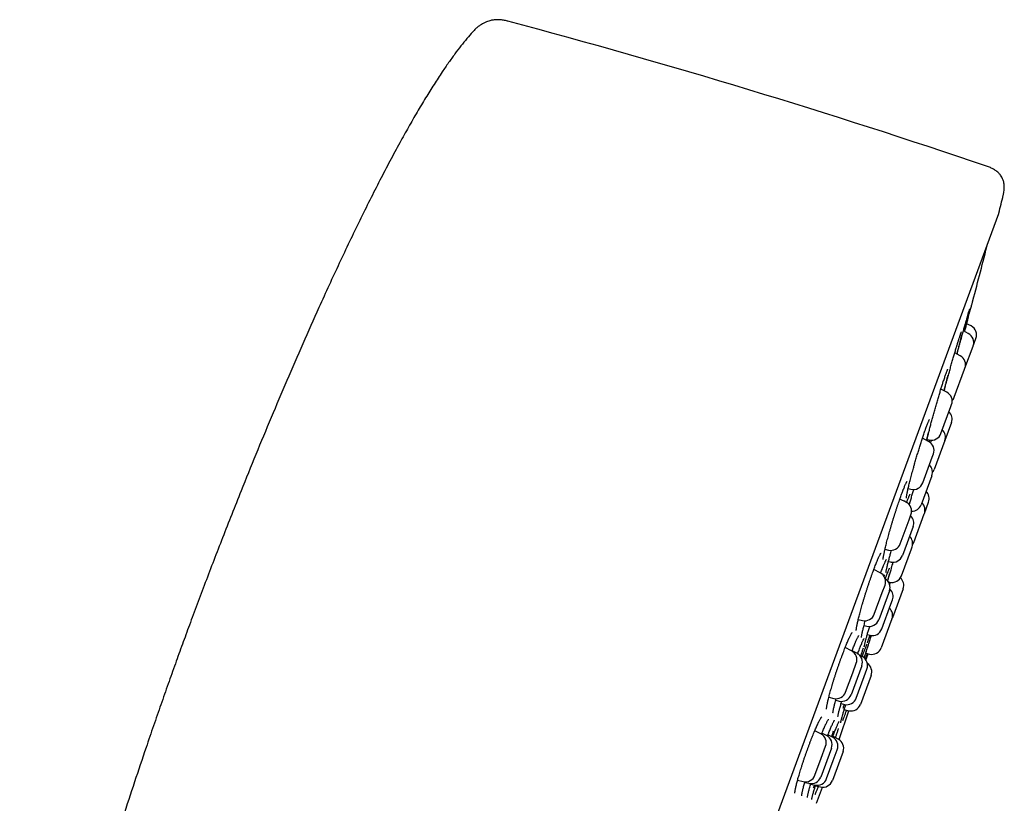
# Model space of a CAD drawing. Header units: millimetres. Extents: x 8 to 1577, y 12 to 2536.
# Tile 107 of 108: x 1165 to 1214, y 2135 to 2174. Entities that reach past the tile are written whole.
import ezdxf

# ---------------------------------------------------------------- set-up
doc = ezdxf.new("R2010")
doc.units = ezdxf.units.MM

msp = doc.modelspace()

# ---------------------------------------------------------------- linework, layer by layer
at = {"color": 7, "linetype": 'Continuous', "lineweight": 30}
for p, q in [((1190.891, 2102.556), (1213.698, 2164.383)), ((1212.332, 2158.822), (1212.112, 2158.935)), ((1212.195, 2158.452), (1211.95, 2158.578)), ((1212.435, 2157.834), (1212.572, 2158.205)), ((1212.029, 2156.734), (1212.431, 2157.823)), ((1212.431, 2157.823), (1212.435, 2157.834)), ((1211.789, 2157.351), (1211.521, 2157.489)), ((1212.013, 2156.69), (1212.029, 2156.734)), ((1211.501, 2155.301), (1212.013, 2156.69)), ((1210.958, 2156.077), (1210.974, 2156.127)), ((1211.126, 2155.554), (1210.839, 2155.702)), ((1210.838, 2153.504), (1211.331, 2154.841)), ((1211.331, 2154.841), (1211.366, 2154.937)), ((1211.358, 2154.048), (1211.031, 2153.159)), ((1210.227, 2153.115), (1209.924, 2153.271)), ((1210.152, 2153.214), (1210.254, 2153.19)), ((1210.275, 2153.192), (1210.243, 2153.099)), ((1211.031, 2153.159), (1210.502, 2151.727)), ((1209.938, 2151.065), (1210.405, 2152.33)), ((1210.405, 2152.33), (1210.467, 2152.498)), ((1210.389, 2151.42), (1209.86, 2149.987)), ((1209.218, 2150.783), (1209.354, 2150.751)), ((1209.117, 2150.109), (1208.807, 2150.268)), ((1209.296, 2150.137), (1209.26, 2149.99)), ((1210.02, 2149.554), (1210.228, 2150.116)), ((1209.263, 2149.235), (1209.358, 2149.491)), ((1209.387, 2149.652), (1209.39, 2149.662)), ((1209.491, 2148.121), (1210.011, 2149.529)), ((1210.011, 2149.529), (1210.02, 2149.554)), ((1208.829, 2148.058), (1209.263, 2149.235)), ((1209.462, 2148.907), (1208.933, 2147.474)), ((1208.072, 2147.786), (1208.245, 2147.745)), ((1208.883, 2146.471), (1209.376, 2147.808)), ((1209.376, 2147.808), (1209.412, 2147.904)), ((1208.242, 2147.186), (1208.35, 2147.161)), ((1207.832, 2146.626), (1207.52, 2146.786)), ((1207.941, 2145.65), (1208.073, 2146.008)), ((1208.243, 2146.171), (1208.299, 2146.157)), ((1208.288, 2146.16), (1208.27, 2146.107)), ((1207.544, 2144.575), (1207.941, 2145.65)), ((1208.29, 2145.73), (1207.761, 2144.297)), ((1208.968, 2145.835), (1208.439, 2144.402)), ((1207.915, 2143.847), (1208.366, 2145.07)), ((1208.366, 2145.07), (1208.444, 2145.28)), ((1206.75, 2144.311), (1206.96, 2144.262)), ((1208.419, 2144.347), (1207.891, 2142.914)), ((1208.428, 2144.375), (1208.439, 2144.402)), ((1207.035, 2144.017), (1207.177, 2143.983)), ((1207.196, 2143.565), (1207.331, 2143.533)), ((1206.411, 2142.772), (1206.104, 2142.93)), ((1206.683, 2142.644), (1206.444, 2142.768)), ((1206.659, 2142.667), (1206.656, 2142.658)), ((1206.728, 2142.639), (1206.749, 2142.694)), ((1207.123, 2142.644), (1207.307, 2142.6)), ((1207.133, 2142.304), (1207.236, 2142.617)), ((1206.477, 2141.683), (1206.651, 2142.155)), ((1206.942, 2142.478), (1206.821, 2142.54)), ((1206.122, 2140.722), (1206.477, 2141.683)), ((1206.924, 2142.027), (1206.395, 2140.594)), ((1207.05, 2141.502), (1207.182, 2141.86)), ((1206.653, 2140.427), (1207.05, 2141.502)), ((1207.388, 2141.551), (1206.859, 2140.118)), ((1205.294, 2140.466), (1205.539, 2140.408)), ((1205.635, 2140.322), (1205.811, 2140.28)), ((1205.9, 2140.153), (1206.07, 2140.114)), ((1205.8, 2138.377), (1206.29, 2139.801)), ((1206.058, 2139.856), (1206.275, 2139.804)), ((1204.896, 2138.665), (1204.601, 2138.817)), ((1205.183, 2138.578), (1204.954, 2138.696)), ((1205.225, 2138.548), (1205.233, 2138.568)), ((1205.23, 2138.562), (1205.275, 2138.673)), ((1205.473, 2138.495), (1205.25, 2138.61)), ((1205.758, 2138.401), (1205.49, 2138.539)), ((1205.424, 2137.96), (1204.895, 2136.527)), ((1204.918, 2137.455), (1205.136, 2138.047)), ((1205.998, 2137.784), (1205.469, 2136.351)), ((1205.517, 2137.347), (1205.713, 2137.878)), ((1204.607, 2136.615), (1204.918, 2137.455)), ((1205.184, 2136.445), (1205.517, 2137.347)), ((1203.747, 2136.366), (1204.024, 2136.301)), ((1204.104, 2136.262), (1204.311, 2136.214)), ((1204.4, 2136.178), (1204.601, 2136.131)), ((1204.635, 2136.096), (1204.886, 2136.037)), ((1204.688, 2135.229), (1204.973, 2136.025))]:
    msp.add_line(p, q, dxfattribs=at)
at = {"color": 7, "linetype": 'Continuous', "lineweight": 30, "flags": 128}
msp.add_lwpolyline([(1209.439, 2148.017), (1209.458, 2148.048), (1209.491, 2148.121)], dxfattribs=at)
at = {"color": 7, "linetype": 'Continuous', "lineweight": 30}
for centre, radius, start, end in [((1094.52, 1817.876), 368.446, 71.21885, 75.07618), ((922.539, 2236.67), 300, 346.06114, 346.23394), ((1213.511, 2164.452), 0.2, 339.7512, 346.0611), ((922.38, 2236.729), 300, 345.19731, 345.75779), ((1212.103, 2158.378), 0.5, 339.7512, 62.7512), ((1211.966, 2158.007), 0.5, 339.7512, 62.7512), ((1211.56, 2156.907), 0.5, 339.7512, 62.7512), ((1210.897, 2155.11), 0.5, 339.7512, 62.7512), ((1211.032, 2155.474), 0.5, 316.9175, 339.7512), ((1210.889, 2154.222), 0.5, 339.7512, 46.173), ((1210.369, 2153.677), 0.5, 256.7512, 339.7512), ((1210.561, 2153.333), 0.5, 339.7512, 46.173), ((1209.998, 2152.671), 0.5, 339.7512, 62.7512), ((1209.92, 2151.593), 0.5, 339.7512, 46.173), ((1210.033, 2151.9), 0.5, 320.7015, 339.7512), ((1209.469, 2151.238), 0.5, 256.7512, 339.7512), ((1209.759, 2150.289), 0.5, 339.7512, 46.173), ((1208.888, 2149.664), 0.5, 339.7512, 62.7512), ((1209.391, 2150.161), 0.5, 269.9228, 339.7512), ((1209.551, 2149.727), 0.5, 339.7512, 46.173), ((1208.993, 2149.08), 0.5, 339.7512, 46.173), ((1208.942, 2148.077), 0.5, 339.7512, 46.173), ((1208.36, 2148.231), 0.5, 256.7512, 339.7512), ((1208.464, 2147.647), 0.5, 256.7512, 339.7512), ((1207.604, 2146.181), 0.5, 339.7512, 62.7512), ((1207.821, 2145.903), 0.5, 339.7512, 58.5924), ((1208.414, 2146.644), 0.5, 256.7512, 339.7512), ((1208.499, 2146.008), 0.5, 339.7512, 47.5503), ((1207.974, 2145.453), 0.5, 339.7512, 47.2679), ((1207.075, 2144.748), 0.5, 256.7512, 339.7512), ((1207.95, 2144.52), 0.5, 339.7512, 46.173), ((1207.292, 2144.47), 0.5, 256.7512, 339.7512), ((1207.446, 2144.02), 0.5, 256.7512, 339.7512), ((1206.182, 2142.328), 0.5, 339.7512, 62.7512), ((1206.455, 2142.2), 0.5, 339.7512, 62.7512), ((1207.421, 2143.087), 0.5, 256.7512, 339.7512), ((1206.713, 2142.033), 0.5, 339.7512, 62.7512), ((1206.919, 2141.724), 0.5, 339.7512, 55.4446), ((1205.653, 2140.895), 0.5, 256.7512, 339.7512), ((1205.926, 2140.767), 0.5, 256.7512, 339.7512), ((1206.184, 2140.6), 0.5, 256.7512, 339.7512), ((1206.39, 2140.291), 0.5, 256.7512, 339.7512), ((1204.667, 2138.22), 0.5, 339.7512, 62.7512), ((1204.954, 2138.133), 0.5, 339.7512, 62.7512), ((1205.244, 2138.051), 0.5, 339.7512, 62.7512), ((1205.529, 2137.957), 0.5, 339.7512, 62.7512), ((1204.138, 2136.788), 0.5, 256.7512, 339.7512), ((1204.426, 2136.7), 0.5, 256.7512, 339.7512), ((1204.715, 2136.618), 0.5, 256.7512, 339.7512), ((1205, 2136.524), 0.5, 256.7512, 339.7512)]:
    msp.add_arc(centre, radius, start, end, dxfattribs=at)
for points, knots in [([(1189.407, 2173.894), (1189.337, 2173.911), (1189.208, 2173.942), (1189.026, 2173.961), (1188.875, 2173.964), (1188.753, 2173.956), (1188.654, 2173.942), (1188.564, 2173.924), (1188.466, 2173.898), (1188.349, 2173.857), (1188.225, 2173.801), (1188.101, 2173.73), (1187.978, 2173.644), (1187.847, 2173.535), (1187.763, 2173.449), (1187.718, 2173.403)], [0, 0, 0, 0, 0.116398, 0.213519, 0.293993, 0.359595, 0.411418, 0.454296, 0.507814, 0.574571, 0.65525, 0.725723, 0.805746, 0.896614, 1, 1, 1, 1]), ([(1187.719, 2173.402), (1187.706, 2173.388), (1187.592, 2173.269), (1187.384, 2173.023), (1187.087, 2172.66), (1186.786, 2172.262), (1186.477, 2171.833), (1186.133, 2171.332), (1185.754, 2170.752), (1185.342, 2170.091), (1184.923, 2169.389), (1184.497, 2168.648), (1184.047, 2167.839), (1183.574, 2166.962), (1183.081, 2166.018), (1182.583, 2165.038), (1182.082, 2164.026), (1181.579, 2162.987), (1181.075, 2161.922), (1180.571, 2160.837), (1179.966, 2159.509), (1179.266, 2157.936), (1178.478, 2156.122), (1177.705, 2154.298), (1176.952, 2152.479), (1176.304, 2150.881), (1175.757, 2149.509), (1175.307, 2148.364), (1174.872, 2147.242), (1174.453, 2146.145), (1174.05, 2145.078), (1173.79, 2144.377), (1173.662, 2144.032)], [0, 0, 0, 0, 0.00174, 0.015164, 0.02953, 0.044815, 0.060995, 0.078041, 0.100654, 0.124525, 0.149586, 0.175769, 0.203003, 0.234549, 0.267211, 0.300885, 0.335467, 0.370851, 0.406931, 0.4436, 0.480751, 0.540928, 0.601621, 0.662389, 0.722786, 0.782368, 0.820724, 0.858414, 0.895312, 0.931292, 0.96623, 1, 1, 1, 1]), ([(1213.922, 2165.283), (1213.934, 2165.339), (1213.957, 2165.444), (1213.973, 2165.592), (1213.975, 2165.719), (1213.967, 2165.834), (1213.948, 2165.937), (1213.922, 2166.027), (1213.891, 2166.106), (1213.85, 2166.19), (1213.786, 2166.287), (1213.703, 2166.382), (1213.599, 2166.473), (1213.477, 2166.556), (1213.323, 2166.638), (1213.206, 2166.681), (1213.142, 2166.704)], [0, 0, 0, 0, 0.095349, 0.1761813, 0.2447457, 0.302851, 0.36637, 0.415929, 0.4563749, 0.5064684, 0.5692166, 0.6460681, 0.7146998, 0.7947997, 0.8888743, 1, 1, 1, 1]), ([(1212.284, 2159.667), (1212.284, 2159.667), (1212.282, 2159.655), (1212.272, 2159.609), (1212.253, 2159.528), (1212.227, 2159.42), (1212.195, 2159.292), (1212.157, 2159.142), (1212.114, 2158.974), (1212.065, 2158.788), (1212.028, 2158.646), (1212.006, 2158.563), (1212.002, 2158.551)], [0, 0, 0, 0, 0.00799, 0.129653, 0.250928, 0.371918, 0.493288, 0.614274, 0.735774, 0.857663, 0.979164, 1, 1, 1, 1]), ([(1212.034, 2158.874), (1212.035, 2158.88), (1212.055, 2158.948), (1212.09, 2159.072), (1212.136, 2159.23), (1212.177, 2159.369), (1212.212, 2159.485), (1212.24, 2159.574), (1212.253, 2159.613), (1212.258, 2159.631)], [0, 0, 0, 0, 0.017159, 0.186203, 0.355791, 0.524839, 0.693535, 0.862773, 1, 1, 1, 1]), ([(1212.182, 2159.193), (1212.184, 2159.201), (1212.199, 2159.255), (1212.226, 2159.353), (1212.26, 2159.48), (1212.292, 2159.599), (1212.321, 2159.706), (1212.347, 2159.8), (1212.369, 2159.881), (1212.388, 2159.95), (1212.403, 2160.005), (1212.414, 2160.046), (1212.421, 2160.072), (1212.424, 2160.083), (1212.424, 2160.082), (1212.424, 2160.081)], [0, 0, 0, 0, 0.014103, 0.100543, 0.186982, 0.275948, 0.364915, 0.451179, 0.537443, 0.62623, 0.715018, 0.801047, 0.887073, 0.975604, 1, 1, 1, 1]), ([(1212.255, 2159.62), (1212.257, 2159.625), (1212.262, 2159.641), (1212.268, 2159.656), (1212.272, 2159.667), (1212.272, 2159.667), (1212.272, 2159.667)], [0, 0, 0, 0, 0.200205, 0.56649, 0.861822, 1, 1, 1, 1]), ([(1212.007, 2158.549), (1212.011, 2158.564), (1212.03, 2158.632), (1212.062, 2158.75), (1212.103, 2158.903), (1212.144, 2159.052), (1212.169, 2159.146), (1212.182, 2159.193)], [0, 0, 0, 0, 0.065004, 0.29568, 0.526359, 0.763182, 1, 1, 1, 1]), ([(1211.633, 2157.432), (1211.648, 2157.487), (1211.684, 2157.62), (1211.742, 2157.83), (1211.805, 2158.058), (1211.866, 2158.279), (1211.925, 2158.49), (1211.981, 2158.69), (1212.016, 2158.813), (1212.034, 2158.874)], [0, 0, 0, 0, 0.110147, 0.260699, 0.41172, 0.562254, 0.708028, 0.854232, 1, 1, 1, 1]), ([(1211.621, 2157.825), (1211.622, 2157.83), (1211.642, 2157.894), (1211.678, 2158.012), (1211.725, 2158.162), (1211.762, 2158.277), (1211.781, 2158.331), (1211.787, 2158.35)], [0, 0, 0, 0, 0.020768, 0.296324, 0.572766, 0.848328, 1, 1, 1, 1]), ([(1211.856, 2158.385), (1211.855, 2158.381), (1211.848, 2158.346), (1211.829, 2158.259), (1211.798, 2158.125), (1211.76, 2157.969), (1211.716, 2157.794), (1211.671, 2157.617), (1211.639, 2157.492), (1211.624, 2157.436)], [0, 0, 0, 0, 0.02525, 0.19238, 0.360036, 0.52716, 0.695017, 0.863411, 1, 1, 1, 1]), ([(1211.784, 2158.339), (1211.791, 2158.36), (1211.805, 2158.402), (1211.824, 2158.453), (1211.838, 2158.491), (1211.848, 2158.515), (1211.854, 2158.529), (1211.855, 2158.53), (1211.855, 2158.53)], [0, 0, 0, 0, 0.197963, 0.400254, 0.597871, 0.761317, 0.900954, 1, 1, 1, 1]), ([(1211.002, 2155.618), (1211.006, 2155.636), (1211.028, 2155.721), (1211.071, 2155.884), (1211.131, 2156.105), (1211.193, 2156.334), (1211.257, 2156.564), (1211.321, 2156.794), (1211.385, 2157.021), (1211.448, 2157.24), (1211.509, 2157.448), (1211.567, 2157.646), (1211.603, 2157.765), (1211.621, 2157.825)], [0, 0, 0, 0, 0.025684, 0.123717, 0.221848, 0.320291, 0.418418, 0.516403, 0.614694, 0.712668, 0.80835, 0.904321, 1, 1, 1, 1]), ([(1210.974, 2156.127), (1210.975, 2156.129), (1210.987, 2156.166), (1211.009, 2156.233), (1211.041, 2156.325), (1211.07, 2156.408), (1211.097, 2156.483), (1211.121, 2156.548), (1211.143, 2156.602), (1211.16, 2156.643), (1211.172, 2156.671), (1211.18, 2156.686), (1211.184, 2156.692), (1211.183, 2156.691), (1211.183, 2156.691)], [0, 0, 0, 0, 0.006318, 0.11391, 0.221896, 0.330396, 0.439113, 0.547447, 0.654643, 0.759517, 0.847724, 0.925402, 0.989541, 1, 1, 1, 1]), ([(1211.172, 2156.379), (1211.162, 2156.333), (1211.141, 2156.24), (1211.102, 2156.075), (1211.057, 2155.894), (1211.019, 2155.743), (1210.995, 2155.649), (1210.988, 2155.625)], [0, 0, 0, 0, 0.230177, 0.459624, 0.69005, 0.921213, 1, 1, 1, 1]), ([(1210.158, 2153.239), (1210.167, 2153.277), (1210.188, 2153.369), (1210.229, 2153.533), (1210.278, 2153.728), (1210.332, 2153.936), (1210.39, 2154.153), (1210.452, 2154.377), (1210.515, 2154.606), (1210.581, 2154.837), (1210.647, 2155.065), (1210.713, 2155.29), (1210.778, 2155.506), (1210.841, 2155.71), (1210.9, 2155.899), (1210.936, 2156.011), (1210.954, 2156.066)], [0, 0, 0, 0, 0.0532656, 0.126674, 0.2000966, 0.2737528, 0.3471748, 0.4206322, 0.4943234, 0.567778, 0.641085, 0.7146209, 0.7879191, 0.8600737, 0.9324493, 1, 1, 1, 1]), ([(1210.952, 2156.058), (1210.952, 2156.06), (1210.954, 2156.067), (1210.957, 2156.073), (1210.958, 2156.077)], [0, 0, 0, 0, 0.309145, 1, 1, 1, 1]), ([(1210.061, 2153.672), (1210.067, 2153.69), (1210.085, 2153.74), (1210.114, 2153.819), (1210.146, 2153.903), (1210.175, 2153.98), (1210.202, 2154.046), (1210.226, 2154.102), (1210.246, 2154.146), (1210.261, 2154.176), (1210.271, 2154.194), (1210.276, 2154.203), (1210.276, 2154.202), (1210.276, 2154.202)], [0, 0, 0, 0, 0.058816, 0.169851, 0.281195, 0.392875, 0.504348, 0.614863, 0.723279, 0.816005, 0.899408, 0.970573, 1, 1, 1, 1]), ([(1209.493, 2151.848), (1209.508, 2151.901), (1209.544, 2152.029), (1209.604, 2152.237), (1209.672, 2152.466), (1209.741, 2152.692), (1209.809, 2152.913), (1209.876, 2153.124), (1209.932, 2153.297), (1209.965, 2153.393), (1209.976, 2153.427)], [0, 0, 0, 0, 0.0977405, 0.2360035, 0.3738221, 0.5113003, 0.6492077, 0.7866693, 0.9232522, 1, 1, 1, 1]), ([(1209.975, 2153.42), (1209.988, 2153.459), (1210.014, 2153.536), (1210.042, 2153.618), (1210.058, 2153.662), (1210.061, 2153.672)], [0, 0, 0, 0, 0.433187, 0.875351, 1, 1, 1, 1]), ([(1210.205, 2153.528), (1210.204, 2153.525), (1210.19, 2153.465), (1210.16, 2153.347), (1210.129, 2153.226), (1210.115, 2153.173)], [0, 0, 0, 0, 0.029417, 0.571293, 1, 1, 1, 1]), ([(1210.14, 2153.16), (1210.141, 2153.164), (1210.147, 2153.19), (1210.154, 2153.221), (1210.16, 2153.248)], [0, 0, 0, 0, 0.130529, 1, 1, 1, 1]), ([(1210.332, 2153.037), (1210.339, 2153.062), (1210.353, 2153.11), (1210.367, 2153.157), (1210.374, 2153.18)], [0, 0, 0, 0, 0.529536, 1, 1, 1, 1]), ([(1209.132, 2150.309), (1209.132, 2150.309), (1209.132, 2150.308), (1209.132, 2150.314), (1209.133, 2150.328), (1209.135, 2150.355), (1209.14, 2150.392), (1209.148, 2150.442), (1209.158, 2150.503), (1209.172, 2150.575), (1209.19, 2150.657), (1209.21, 2150.749), (1209.232, 2150.848), (1209.258, 2150.955), (1209.286, 2151.068), (1209.316, 2151.19), (1209.35, 2151.318), (1209.385, 2151.452), (1209.423, 2151.591), (1209.459, 2151.724), (1209.483, 2151.811), (1209.494, 2151.85)], [0, 0, 0, 0, 0.005071, 0.037985, 0.077286, 0.122865, 0.173746, 0.228517, 0.285838, 0.344676, 0.404311, 0.464255, 0.524113, 0.583522, 0.643145, 0.703668, 0.76491, 0.826674, 0.888738, 0.950855, 1, 1, 1, 1]), ([(1208.96, 2150.687), (1208.966, 2150.703), (1208.985, 2150.751), (1209.014, 2150.823), (1209.046, 2150.901), (1209.075, 2150.969), (1209.102, 2151.028), (1209.124, 2151.073), (1209.142, 2151.106), (1209.154, 2151.127), (1209.161, 2151.139), (1209.162, 2151.139), (1209.162, 2151.139)], [0, 0, 0, 0, 0.064195, 0.184969, 0.305934, 0.426877, 0.547044, 0.665324, 0.768178, 0.862289, 0.944624, 1, 1, 1, 1]), ([(1208.519, 2149.392), (1208.533, 2149.439), (1208.563, 2149.533), (1208.608, 2149.673), (1208.653, 2149.814), (1208.699, 2149.953), (1208.745, 2150.088), (1208.789, 2150.218), (1208.833, 2150.342), (1208.875, 2150.46), (1208.915, 2150.568), (1208.943, 2150.642), (1208.957, 2150.679), (1208.96, 2150.687)], [0, 0, 0, 0, 0.093992, 0.191887, 0.290598, 0.389935, 0.489664, 0.589508, 0.689128, 0.78827, 0.886712, 0.977803, 1, 1, 1, 1]), ([(1209.14, 2150.085), (1209.147, 2150.102), (1209.164, 2150.15), (1209.191, 2150.22), (1209.221, 2150.295), (1209.247, 2150.361), (1209.271, 2150.416), (1209.29, 2150.458), (1209.305, 2150.488), (1209.314, 2150.505), (1209.319, 2150.513), (1209.318, 2150.512), (1209.318, 2150.512)], [0, 0, 0, 0, 0.068143, 0.194036, 0.32035, 0.446506, 0.571655, 0.694511, 0.799472, 0.893373, 0.972567, 1, 1, 1, 1]), ([(1209.277, 2149.971), (1209.291, 2150.022), (1209.322, 2150.136), (1209.376, 2150.33), (1209.435, 2150.537), (1209.476, 2150.678), (1209.495, 2150.743)], [0, 0, 0, 0, 0.215959, 0.488824, 0.760821, 1, 1, 1, 1]), ([(1209.041, 2150.193), (1209.04, 2150.192), (1209.037, 2150.18), (1209.034, 2150.166), (1209.03, 2150.154)], [0, 0, 0, 0, 0.053176, 1, 1, 1, 1]), ([(1207.983, 2147.28), (1207.983, 2147.281), (1207.982, 2147.282), (1207.983, 2147.294), (1207.984, 2147.317), (1207.987, 2147.351), (1207.994, 2147.397), (1208.003, 2147.455), (1208.016, 2147.524), (1208.032, 2147.604), (1208.051, 2147.693), (1208.073, 2147.79), (1208.098, 2147.895), (1208.125, 2148.007), (1208.155, 2148.126), (1208.188, 2148.251), (1208.224, 2148.383), (1208.261, 2148.52), (1208.301, 2148.662), (1208.343, 2148.806), (1208.385, 2148.952), (1208.429, 2149.099), (1208.473, 2149.244), (1208.503, 2149.342), (1208.518, 2149.391), (1208.519, 2149.392)], [0, 0, 0, 0, 0.022297, 0.052499, 0.087599, 0.127111, 0.1701, 0.21554, 0.262562, 0.310514, 0.358937, 0.407499, 0.455926, 0.50396, 0.552292, 0.601328, 0.650925, 0.700918, 0.751128, 0.801343, 0.851342, 0.900968, 0.950094, 0.998633, 1, 1, 1, 1]), ([(1206.652, 2143.767), (1206.652, 2143.767), (1206.652, 2143.766), (1206.652, 2143.773), (1206.652, 2143.788), (1206.654, 2143.815), (1206.659, 2143.854), (1206.666, 2143.905), (1206.676, 2143.967), (1206.69, 2144.041), (1206.707, 2144.124), (1206.728, 2144.217), (1206.752, 2144.318), (1206.778, 2144.426), (1206.807, 2144.54), (1206.839, 2144.661), (1206.874, 2144.788), (1206.912, 2144.921), (1206.951, 2145.059), (1206.993, 2145.202), (1207.037, 2145.347), (1207.082, 2145.493), (1207.127, 2145.639), (1207.174, 2145.784), (1207.22, 2145.927), (1207.267, 2146.069), (1207.314, 2146.209), (1207.362, 2146.347), (1207.41, 2146.483), (1207.457, 2146.615), (1207.503, 2146.742), (1207.549, 2146.863), (1207.592, 2146.976), (1207.634, 2147.082), (1207.665, 2147.159), (1207.689, 2147.216), (1207.712, 2147.27), (1207.741, 2147.337), (1207.773, 2147.407), (1207.803, 2147.468), (1207.828, 2147.518), (1207.849, 2147.555), (1207.864, 2147.579), (1207.872, 2147.592), (1207.877, 2147.597), (1207.876, 2147.595), (1207.876, 2147.595)], [0, 0, 0, 0, 0.003195, 0.017675, 0.034613, 0.053986, 0.075473, 0.098594, 0.122864, 0.14788, 0.173344, 0.199034, 0.22479, 0.250473, 0.275948, 0.301468, 0.32737, 0.35358, 0.380014, 0.406578, 0.433165, 0.459654, 0.485955, 0.512, 0.537739, 0.563331, 0.589207, 0.615307, 0.641581, 0.667968, 0.694398, 0.720774, 0.747025, 0.773086, 0.798899, 0.807837, 0.821309, 0.846547, 0.871778, 0.896903, 0.921726, 0.945929, 0.966129, 0.984114, 0.999527, 1, 1, 1, 1]), ([(1208.245, 2147.2), (1208.254, 2147.232), (1208.276, 2147.32), (1208.32, 2147.483), (1208.361, 2147.631), (1208.386, 2147.72), (1208.391, 2147.738)], [0, 0, 0, 0, 0.205152, 0.557744, 0.910156, 1, 1, 1, 1]), ([(1207.948, 2146.843), (1207.954, 2146.86), (1207.973, 2146.906), (1208.002, 2146.978), (1208.033, 2147.054), (1208.063, 2147.12), (1208.089, 2147.177), (1208.11, 2147.221), (1208.127, 2147.253), (1208.138, 2147.272), (1208.144, 2147.282), (1208.144, 2147.282), (1208.144, 2147.282)], [0, 0, 0, 0, 0.065148, 0.18777, 0.310601, 0.433437, 0.555499, 0.675623, 0.779608, 0.874066, 0.95567, 1, 1, 1, 1]), ([(1208.122, 2146.625), (1208.122, 2146.625), (1208.122, 2146.626), (1208.123, 2146.637), (1208.125, 2146.659), (1208.13, 2146.692), (1208.138, 2146.737), (1208.149, 2146.794), (1208.164, 2146.862), (1208.181, 2146.94), (1208.202, 2147.027), (1208.224, 2147.116), (1208.241, 2147.18), (1208.248, 2147.208)], [0, 0, 0, 0, 0.045386, 0.112032, 0.190829, 0.280349, 0.377973, 0.480993, 0.587271, 0.69532, 0.804148, 0.913006, 1, 1, 1, 1]), ([(1208.207, 2146.212), (1208.21, 2146.222), (1208.228, 2146.287), (1208.267, 2146.423), (1208.324, 2146.618), (1208.386, 2146.828), (1208.44, 2147.007), (1208.474, 2147.117), (1208.484, 2147.152)], [0, 0, 0, 0, 0.039117, 0.254027, 0.468264, 0.683348, 0.899135, 1, 1, 1, 1]), ([(1208.392, 2147.158), (1208.388, 2147.146), (1208.381, 2147.128), (1208.376, 2147.113), (1208.374, 2147.108)], [0, 0, 0, 0, 0.693167, 1, 1, 1, 1]), ([(1207.857, 2146.605), (1207.867, 2146.633), (1207.891, 2146.698), (1207.922, 2146.776), (1207.941, 2146.826), (1207.948, 2146.843)], [0, 0, 0, 0, 0.323909, 0.762563, 1, 1, 1, 1]), ([(1208.039, 2146.516), (1208.038, 2146.512), (1208.033, 2146.492), (1208.027, 2146.47), (1208.022, 2146.453)], [0, 0, 0, 0, 0.199124, 1, 1, 1, 1]), ([(1208.116, 2146.403), (1208.127, 2146.432), (1208.149, 2146.491), (1208.18, 2146.572), (1208.21, 2146.646), (1208.236, 2146.71), (1208.259, 2146.763), (1208.277, 2146.802), (1208.29, 2146.829), (1208.297, 2146.843), (1208.301, 2146.848), (1208.3, 2146.847), (1208.3, 2146.847)], [0, 0, 0, 0, 0.115267, 0.241644, 0.367668, 0.492701, 0.615851, 0.735758, 0.835263, 0.921462, 0.994466, 1, 1, 1, 1]), ([(1208.284, 2146.571), (1208.273, 2146.527), (1208.25, 2146.438), (1208.218, 2146.32), (1208.196, 2146.245), (1208.192, 2146.229)], [0, 0, 0, 0, 0.4382767, 0.8767145, 1, 1, 1, 1]), ([(1208.084, 2146.318), (1208.094, 2146.345), (1208.105, 2146.374), (1208.115, 2146.401), (1208.116, 2146.403)], [0, 0, 0, 0, 0.900215, 1, 1, 1, 1]), ([(1208.304, 2146.018), (1208.304, 2146.02), (1208.319, 2146.067), (1208.334, 2146.111), (1208.348, 2146.154)], [0, 0, 0, 0, 0.034583, 1, 1, 1, 1]), ([(1206.91, 2143.43), (1206.91, 2143.43), (1206.91, 2143.43), (1206.911, 2143.441), (1206.913, 2143.461), (1206.917, 2143.493), (1206.924, 2143.537), (1206.934, 2143.593), (1206.948, 2143.66), (1206.966, 2143.737), (1206.986, 2143.824), (1207.01, 2143.92), (1207.036, 2144.023), (1207.066, 2144.133), (1207.087, 2144.211), (1207.098, 2144.252), (1207.099, 2144.253)], [0, 0, 0, 0, 0.031985, 0.085356, 0.148102, 0.219419, 0.297538, 0.380449, 0.466445, 0.554269, 0.643041, 0.732148, 0.821054, 0.909498, 0.997433, 1, 1, 1, 1]), ([(1173.662, 2144.032), (1173.547, 2143.719), (1173.314, 2143.084), (1172.964, 2142.115), (1172.608, 2141.118), (1172.249, 2140.096), (1171.886, 2139.05), (1171.449, 2137.777), (1170.943, 2136.272), (1170.372, 2134.536), (1169.829, 2132.842), (1169.316, 2131.202), (1168.836, 2129.625), (1168.372, 2128.057), (1167.927, 2126.505), (1167.506, 2124.977), (1167.152, 2123.639), (1166.86, 2122.489), (1166.625, 2121.525), (1166.405, 2120.583), (1166.201, 2119.667), (1166.016, 2118.784), (1165.85, 2117.935), (1165.703, 2117.122), (1165.576, 2116.343), (1165.476, 2115.645), (1165.4, 2115.027), (1165.344, 2114.484), (1165.304, 2113.968), (1165.277, 2113.48), (1165.269, 2113.023), (1165.269, 2112.722), (1165.277, 2112.575), (1165.278, 2112.569)], [0, 0, 0, 0, 0.030582, 0.062134, 0.094564, 0.127777, 0.16168, 0.196179, 0.251372, 0.307443, 0.364029, 0.414694, 0.465225, 0.515366, 0.56486, 0.613453, 0.660892, 0.691996, 0.72239, 0.751996, 0.780742, 0.808552, 0.834884, 0.860175, 0.884358, 0.907368, 0.92489, 0.941591, 0.957442, 0.972416, 0.98649, 0.999417, 1, 1, 1, 1]), ([(1205.182, 2139.877), (1205.182, 2139.877), (1205.182, 2139.879), (1205.182, 2139.892), (1205.183, 2139.916), (1205.187, 2139.951), (1205.193, 2139.998), (1205.203, 2140.057), (1205.216, 2140.128), (1205.232, 2140.208), (1205.253, 2140.298), (1205.276, 2140.397), (1205.303, 2140.503), (1205.332, 2140.615), (1205.365, 2140.734), (1205.4, 2140.858), (1205.438, 2140.989), (1205.478, 2141.125), (1205.521, 2141.265), (1205.566, 2141.409), (1205.612, 2141.555), (1205.66, 2141.701), (1205.708, 2141.846), (1205.757, 2141.99), (1205.806, 2142.131), (1205.855, 2142.27), (1205.905, 2142.407), (1205.954, 2142.542), (1206.004, 2142.674), (1206.053, 2142.801), (1206.1, 2142.923), (1206.147, 2143.038), (1206.191, 2143.145), (1206.233, 2143.242), (1206.262, 2143.308), (1206.283, 2143.356), (1206.305, 2143.403), (1206.334, 2143.465), (1206.366, 2143.528), (1206.395, 2143.582), (1206.418, 2143.623), (1206.436, 2143.651), (1206.448, 2143.668), (1206.454, 2143.676), (1206.454, 2143.675), (1206.454, 2143.675)], [0, 0, 0, 0, 0.013152, 0.029372, 0.047998, 0.068818, 0.091417, 0.115328, 0.140136, 0.165517, 0.191228, 0.217091, 0.242956, 0.268719, 0.29425, 0.319935, 0.345986, 0.372327, 0.398873, 0.42553, 0.452183, 0.478716, 0.505046, 0.531105, 0.556848, 0.582528, 0.608517, 0.634721, 0.661088, 0.687554, 0.714037, 0.740446, 0.766705, 0.792745, 0.816735, 0.82281, 0.836316, 0.861495, 0.8866, 0.911497, 0.935929, 0.956922, 0.976022, 0.992755, 1, 1, 1, 1]), ([(1207.155, 2143.417), (1207.163, 2143.446), (1207.185, 2143.526), (1207.227, 2143.677), (1207.273, 2143.835), (1207.304, 2143.939), (1207.315, 2143.975)], [0, 0, 0, 0, 0.1834989, 0.5056112, 0.8287506, 1, 1, 1, 1]), ([(1206.437, 2142.751), (1206.452, 2142.787), (1206.481, 2142.863), (1206.523, 2142.969), (1206.563, 2143.067), (1206.588, 2143.125), (1206.6, 2143.153)], [0, 0, 0, 0, 0.244989, 0.506025, 0.764956, 1, 1, 1, 1]), ([(1206.6, 2143.153), (1206.606, 2143.168), (1206.625, 2143.211), (1206.654, 2143.277), (1206.685, 2143.345), (1206.714, 2143.404), (1206.738, 2143.452), (1206.758, 2143.487), (1206.772, 2143.509), (1206.78, 2143.52), (1206.78, 2143.521), (1206.781, 2143.521)], [0, 0, 0, 0, 0.071635, 0.205889, 0.34011, 0.473764, 0.605751, 0.734274, 0.840226, 0.933339, 1, 1, 1, 1]), ([(1206.749, 2142.694), (1206.749, 2142.696), (1206.764, 2142.734), (1206.792, 2142.806), (1206.831, 2142.906), (1206.868, 2142.998), (1206.903, 2143.082), (1206.935, 2143.157), (1206.963, 2143.223), (1206.989, 2143.278), (1207.009, 2143.32), (1207.025, 2143.349), (1207.034, 2143.365), (1207.039, 2143.373), (1207.038, 2143.372), (1207.038, 2143.372)], [0, 0, 0, 0, 0.003154, 0.099355, 0.195946, 0.293075, 0.390538, 0.487959, 0.584814, 0.680427, 0.77378, 0.852522, 0.922608, 0.981557, 1, 1, 1, 1]), ([(1207.035, 2142.731), (1207.037, 2142.737), (1207.051, 2142.774), (1207.074, 2142.832), (1207.104, 2142.905), (1207.13, 2142.968), (1207.152, 2143.02), (1207.169, 2143.058), (1207.181, 2143.083), (1207.189, 2143.098), (1207.19, 2143.1), (1207.19, 2143.1)], [0, 0, 0, 0, 0.027977, 0.168059, 0.30783, 0.446603, 0.583421, 0.716793, 0.827292, 0.922102, 1, 1, 1, 1]), ([(1207.049, 2142.396), (1207.062, 2142.438), (1207.088, 2142.527), (1207.136, 2142.688), (1207.192, 2142.87), (1207.254, 2143.067), (1207.319, 2143.276), (1207.368, 2143.431), (1207.396, 2143.516), (1207.399, 2143.526)], [0, 0, 0, 0, 0.14348, 0.309699, 0.476447, 0.642673, 0.809534, 0.976941, 1, 1, 1, 1]), ([(1207.049, 2142.96), (1207.049, 2142.96), (1207.049, 2142.96), (1207.05, 2142.971), (1207.053, 2142.992), (1207.059, 2143.024), (1207.068, 2143.068), (1207.08, 2143.123), (1207.096, 2143.19), (1207.115, 2143.266), (1207.136, 2143.345), (1207.151, 2143.401), (1207.158, 2143.426)], [0, 0, 0, 0, 0.047904, 0.123552, 0.213542, 0.315905, 0.427172, 0.543904, 0.663538, 0.784422, 0.905112, 1, 1, 1, 1]), ([(1207.325, 2143.535), (1207.313, 2143.501), (1207.28, 2143.41), (1207.233, 2143.286), (1207.198, 2143.195), (1207.184, 2143.159), (1207.183, 2143.159)], [0, 0, 0, 0, 0.231536, 0.613401, 0.99406, 1, 1, 1, 1]), ([(1206.719, 2142.614), (1206.719, 2142.616), (1206.723, 2142.625), (1206.726, 2142.633), (1206.728, 2142.639)], [0, 0, 0, 0, 0.2424076, 1, 1, 1, 1]), ([(1206.985, 2142.895), (1206.969, 2142.841), (1206.939, 2142.733), (1206.901, 2142.602), (1206.878, 2142.524), (1206.874, 2142.512)], [0, 0, 0, 0, 0.457217, 0.915888, 1, 1, 1, 1]), ([(1206.94, 2142.479), (1206.95, 2142.506), (1206.974, 2142.57), (1207.006, 2142.654), (1207.026, 2142.707), (1207.035, 2142.731)], [0, 0, 0, 0, 0.3030044, 0.6894451, 1, 1, 1, 1]), ([(1207.184, 2142.925), (1207.184, 2142.924), (1207.175, 2142.892), (1207.152, 2142.807), (1207.113, 2142.67), (1207.073, 2142.536), (1207.045, 2142.444), (1207.035, 2142.412)], [0, 0, 0, 0, 0.004041, 0.284916, 0.564894, 0.844903, 1, 1, 1, 1]), ([(1207.193, 2142.627), (1207.187, 2142.612), (1207.162, 2142.538), (1207.128, 2142.443), (1207.103, 2142.373), (1207.094, 2142.348)], [0, 0, 0, 0, 0.147447, 0.689362, 1, 1, 1, 1]), ([(1205.5, 2139.701), (1205.5, 2139.701), (1205.5, 2139.703), (1205.501, 2139.716), (1205.503, 2139.739), (1205.507, 2139.774), (1205.515, 2139.82), (1205.526, 2139.879), (1205.541, 2139.948), (1205.56, 2140.028), (1205.581, 2140.118), (1205.606, 2140.216), (1205.631, 2140.309), (1205.648, 2140.372), (1205.655, 2140.397)], [0, 0, 0, 0, 0.048561, 0.110248, 0.181874, 0.26241, 0.349969, 0.442517, 0.538345, 0.636177, 0.735097, 0.834446, 0.933647, 1, 1, 1, 1]), ([(1205.747, 2139.52), (1205.747, 2139.52), (1205.747, 2139.519), (1205.747, 2139.528), (1205.749, 2139.545), (1205.754, 2139.575), (1205.761, 2139.616), (1205.773, 2139.668), (1205.787, 2139.732), (1205.806, 2139.806), (1205.827, 2139.89), (1205.852, 2139.982), (1205.88, 2140.082), (1205.907, 2140.178), (1205.927, 2140.244), (1205.934, 2140.27)], [0, 0, 0, 0, 0.022782, 0.077373, 0.142275, 0.216686, 0.298534, 0.385381, 0.475176, 0.566479, 0.658355, 0.749869, 0.842185, 0.936019, 1, 1, 1, 1]), ([(1205.938, 2139.444), (1205.941, 2139.458), (1205.955, 2139.51), (1205.988, 2139.622), (1206.034, 2139.778), (1206.083, 2139.941), (1206.119, 2140.056), (1206.135, 2140.107)], [0, 0, 0, 0, 0.087005, 0.327872, 0.567971, 0.807738, 1, 1, 1, 1]), ([(1206.166, 2139.83), (1206.147, 2139.778), (1206.107, 2139.671), (1206.054, 2139.531), (1206.004, 2139.405), (1205.977, 2139.34), (1205.964, 2139.308)], [0, 0, 0, 0, 0.237211, 0.492041, 0.746065, 1, 1, 1, 1]), ([(1206.062, 2140.115), (1206.055, 2140.098), (1206.027, 2140.022), (1206.001, 2139.958), (1205.981, 2139.908)], [0, 0, 0, 0, 0.230116, 1, 1, 1, 1]), ([(1203.616, 2135.728), (1203.616, 2135.728), (1203.617, 2135.727), (1203.616, 2135.734), (1203.616, 2135.75), (1203.618, 2135.777), (1203.623, 2135.816), (1203.631, 2135.867), (1203.642, 2135.93), (1203.657, 2136.003), (1203.676, 2136.087), (1203.698, 2136.18), (1203.724, 2136.281), (1203.753, 2136.389), (1203.785, 2136.504), (1203.82, 2136.624), (1203.857, 2136.749), (1203.898, 2136.881), (1203.941, 2137.017), (1203.986, 2137.158), (1204.033, 2137.302), (1204.082, 2137.447), (1204.133, 2137.593), (1204.183, 2137.737), (1204.235, 2137.88), (1204.286, 2138.02), (1204.337, 2138.157), (1204.389, 2138.292), (1204.44, 2138.425), (1204.492, 2138.554), (1204.542, 2138.678), (1204.592, 2138.796), (1204.639, 2138.908), (1204.685, 2139.012), (1204.728, 2139.108), (1204.759, 2139.173), (1204.783, 2139.221), (1204.805, 2139.266), (1204.834, 2139.323), (1204.866, 2139.381), (1204.893, 2139.429), (1204.915, 2139.464), (1204.931, 2139.486), (1204.941, 2139.499), (1204.942, 2139.5), (1204.943, 2139.501)], [0, 0, 0, 0, 0.003542, 0.018162, 0.035158, 0.054479, 0.075857, 0.098864, 0.123061, 0.148069, 0.173597, 0.199423, 0.225384, 0.251334, 0.277178, 0.30278, 0.328485, 0.354559, 0.380929, 0.407512, 0.434212, 0.460921, 0.487517, 0.513916, 0.540047, 0.565864, 0.591573, 0.617585, 0.643816, 0.670213, 0.696714, 0.723237, 0.749686, 0.775982, 0.802051, 0.827822, 0.834628, 0.848156, 0.873253, 0.89822, 0.922877, 0.94691, 0.966993, 0.984959, 1, 1, 1, 1]), ([(1204.93, 2138.639), (1204.935, 2138.651), (1204.956, 2138.703), (1204.992, 2138.788), (1205.036, 2138.893), (1205.079, 2138.99), (1205.112, 2139.064), (1205.143, 2139.131), (1205.172, 2139.192), (1205.203, 2139.254), (1205.231, 2139.306), (1205.254, 2139.346), (1205.271, 2139.373), (1205.281, 2139.388), (1205.287, 2139.395), (1205.286, 2139.394), (1205.286, 2139.394)], [0, 0, 0, 0, 0.027378, 0.119383, 0.210853, 0.301551, 0.393028, 0.440116, 0.527983, 0.615616, 0.702535, 0.787805, 0.860619, 0.926283, 0.983017, 1, 1, 1, 1]), ([(1205.275, 2138.673), (1205.283, 2138.692), (1205.305, 2138.746), (1205.34, 2138.832), (1205.38, 2138.926), (1205.417, 2139.012), (1205.452, 2139.09), (1205.484, 2139.159), (1205.512, 2139.217), (1205.535, 2139.263), (1205.554, 2139.296), (1205.566, 2139.317), (1205.574, 2139.329), (1205.574, 2139.329), (1205.574, 2139.33)], [0, 0, 0, 0, 0.051406, 0.148703, 0.246355, 0.344477, 0.442823, 0.54088, 0.638043, 0.733417, 0.815876, 0.890994, 0.956085, 1, 1, 1, 1]), ([(1205.496, 2138.552), (1205.503, 2138.572), (1205.525, 2138.628), (1205.56, 2138.717), (1205.6, 2138.816), (1205.637, 2138.907), (1205.671, 2138.99), (1205.703, 2139.064), (1205.732, 2139.129), (1205.756, 2139.183), (1205.776, 2139.224), (1205.791, 2139.252), (1205.8, 2139.268), (1205.804, 2139.275), (1205.804, 2139.274), (1205.803, 2139.274)], [0, 0, 0, 0, 0.048604, 0.140742, 0.233267, 0.326329, 0.419745, 0.513184, 0.606154, 0.698028, 0.787854, 0.863656, 0.930693, 0.986181, 1, 1, 1, 1]), ([(1205.882, 2139.21), (1205.882, 2139.21), (1205.882, 2139.209), (1205.883, 2139.215), (1205.885, 2139.228), (1205.89, 2139.253), (1205.898, 2139.289), (1205.91, 2139.337), (1205.924, 2139.392), (1205.936, 2139.435), (1205.941, 2139.455)], [0, 0, 0, 0, 0.01164, 0.107139, 0.224677, 0.363358, 0.518679, 0.684867, 0.857131, 1, 1, 1, 1]), ([(1205.51, 2138.796), (1205.494, 2138.74), (1205.469, 2138.653), (1205.438, 2138.554), (1205.427, 2138.519)], [0, 0, 0, 0, 0.63672, 1, 1, 1, 1]), ([(1205.76, 2138.925), (1205.76, 2138.925), (1205.748, 2138.883), (1205.717, 2138.779), (1205.671, 2138.629), (1205.636, 2138.519), (1205.621, 2138.472)], [0, 0, 0, 0, 0.001327, 0.361538, 0.721679, 1, 1, 1, 1]), ([(1205.471, 2138.489), (1205.48, 2138.513), (1205.49, 2138.538), (1205.498, 2138.559), (1205.498, 2138.56)], [0, 0, 0, 0, 0.992934, 1, 1, 1, 1]), ([(1203.953, 2135.602), (1203.953, 2135.602), (1203.953, 2135.601), (1203.953, 2135.608), (1203.954, 2135.625), (1203.957, 2135.652), (1203.963, 2135.692), (1203.972, 2135.743), (1203.985, 2135.806), (1204.002, 2135.879), (1204.023, 2135.963), (1204.046, 2136.055), (1204.074, 2136.157), (1204.096, 2136.235), (1204.109, 2136.282), (1204.112, 2136.29)], [0, 0, 0, 0, 0.015577, 0.071754, 0.137662, 0.213128, 0.296815, 0.386804, 0.481221, 0.578554, 0.677675, 0.777762, 0.878213, 0.978469, 1, 1, 1, 1]), ([(1204.231, 2135.508), (1204.231, 2135.508), (1204.231, 2135.506), (1204.231, 2135.512), (1204.233, 2135.525), (1204.236, 2135.551), (1204.243, 2135.587), (1204.253, 2135.635), (1204.266, 2135.695), (1204.283, 2135.765), (1204.304, 2135.845), (1204.329, 2135.934), (1204.356, 2136.031), (1204.382, 2136.12), (1204.4, 2136.18), (1204.407, 2136.201)], [0, 0, 0, 0, 0.004616, 0.058202, 0.122119, 0.196242, 0.279002, 0.368056, 0.461146, 0.556533, 0.653028, 0.749823, 0.846127, 0.943348, 1, 1, 1, 1]), ([(1204.449, 2135.42), (1204.449, 2135.42), (1204.449, 2135.42), (1204.45, 2135.429), (1204.453, 2135.448), (1204.459, 2135.478), (1204.469, 2135.52), (1204.482, 2135.573), (1204.499, 2135.637), (1204.519, 2135.711), (1204.536, 2135.767), (1204.544, 2135.795)], [0, 0, 0, 0, 0.041134, 0.12368, 0.222591, 0.336159, 0.460716, 0.592316, 0.72787, 0.865323, 1, 1, 1, 1]), ([(1204.585, 2136.135), (1204.585, 2136.135), (1204.562, 2136.078), (1204.542, 2136.028), (1204.521, 2135.978)], [0, 0, 0, 0, 0.000091, 1, 1, 1, 1]), ([(1204.541, 2135.786), (1204.551, 2135.821), (1204.575, 2135.903), (1204.611, 2136.02), (1204.638, 2136.104), (1204.645, 2136.128)], [0, 0, 0, 0, 0.344353, 0.814517, 1, 1, 1, 1]), ([(1204.772, 2136.064), (1204.758, 2136.029), (1204.721, 2135.935), (1204.668, 2135.804), (1204.628, 2135.706), (1204.611, 2135.666), (1204.61, 2135.663)], [0, 0, 0, 0, 0.229072, 0.601697, 0.975519, 1, 1, 1, 1])]:
    msp.add_open_spline(points, degree=3, knots=knots, dxfattribs=at)

doc.saveas('drawing.dxf')
